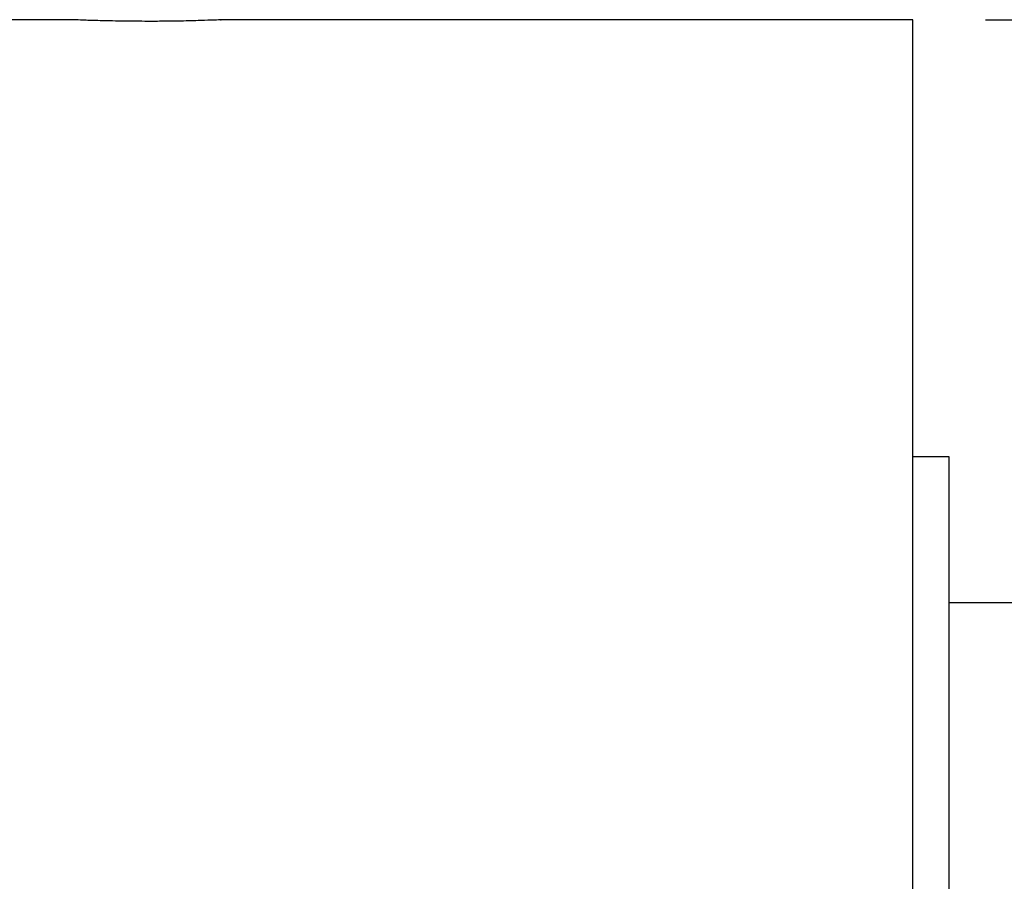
# Model space of a CAD drawing. Header units: millimetres. Extents: x -35 to 321, y -57 to 75.
# Tile 43 of 95: x 109 to 122, y 12 to 24. Entities that reach past the tile are written whole.
import ezdxf

# ---------------------------------------------------------------- set-up
doc = ezdxf.new("R2010")
doc.units = ezdxf.units.MM
doc.layers.add('DIM', color=4, linetype='Continuous')
doc.layers.add('OUT', color=3, linetype='Continuous')
doc.styles.add('DIM-7', font='SIMPLEX.shx', dxfattribs={"width": 0.7, "bigfont": 'chineset.shx'})
doc.dimstyles.new('CNS', dxfattribs={"dimtxt": 3.5, "dimasz": 2.5, "dimexe": 1, "dimexo": 1.5, "dimgap": 0.09, "dimtad": 0, "dimdsep": 46, "dimtxsty": 'DIM-7', "dimcen": 0.09, "dimclrd": 1, "dimclre": 1, "dimclrt": 4, "dimadec": 0, "dimazin": 0, "dimtfac": 1, "dimtix": 1, "dimtmove": 2, "dimatfit": 3, "dimfxl": 1, "dimtvp": 0.971429, "dimtolj": 1, "dimarcsym": 0})

# ---------------------------------------------------------------- blocks, each defined once
blk = doc.blocks.new('*D8')
at = {"layer": 'DEFPOINTS', "color": 0}
for p in [(120.5, 24.002), (159.254, 24.002), (120.5, -23.998)]:
    blk.add_point(p, dxfattribs=at)
at = {"layer": 'DIM', "color": 0, "lineweight": -2}
for p, q in [((122, 24.002), (160.254, 24.002)), ((159.254, -21.498), (159.254, 21.502)), ((122, -23.998), (160.254, -23.998))]:
    blk.add_line(p, q, dxfattribs=at)
at = {"layer": 'DIM', "color": 0}
for points in [[(158.838, 21.502), (159.671, 21.502), (159.254, 24.002)], [(158.838, -21.498), (159.671, -21.498), (159.254, -23.998)]]:
    blk.add_solid(points, dxfattribs=at)
at = {"layer": 'DIM', "color": 0, "insert": (154.494, 0.002), "char_height": 3.5, "attachment_point": 5, "rotation": 90, "style": 'DIM-7'}
blk.add_mtext('\\A1;%%C48{\\H2.100000;\\S-0.009^ -0.025;}', dxfattribs=at)

msp = doc.modelspace()

# ---------------------------------------------------------------- linework, layer by layer
at = {"layer": 'OUT', "color": 7, "linetype": 'Continuous'}
for p, q in [((109.513, 24), (106, 24)), ((121, 24), (111.498, 24)), ((121, 0), (121, 24)), ((121.5, 18), (121, 18)), ((121.5, 0), (121.5, 18)), ((135, 15.996), (121.5, 15.996))]:
    msp.add_line(p, q, dxfattribs=at)
for points, knots in [([(110.5, 23.979), (110.388, 23.98), (110.163, 23.981), (109.863, 23.987), (109.639, 23.994), (109.512, 24), (109.513, 23.999), (109.513, 23.999)], [0, 0, 0, 0, 0.214711, 0.429418, 0.644241, 0.859141, 1, 1, 1, 1]), ([(111.498, 24), (111.499, 24), (111.518, 24.001), (111.45, 23.998), (111.292, 23.992), (111.032, 23.984), (110.754, 23.98), (110.571, 23.979), (110.5, 23.979)], [0, 0, 0, 0, 0.00609, 0.220587, 0.435085, 0.649745, 0.864475, 1, 1, 1, 1])]:
    msp.add_open_spline(points, degree=3, knots=knots, dxfattribs=at)

# ---------------------------------------------------------------- dimensions: what is measured, and where the dimension line sits
at = {"layer": 'DIM', "color": 7}
dim = msp.add_linear_dim(base=(159.254, 24.002), p1=(120.5, -23.998), p2=(120.5, 24.002), angle=90, text='%%C<>', dimstyle='CNS', override={"dimclrd": 0, "dimclre": 0, "dimclrt": 0, "dimtol": 1, "dimtp": -0.009, "dimtm": 0.025, "dimtfac": 0.6, "dimtdec": 3, "dimtmove": 0}, dxfattribs=at)
dim.commit()
dim.dimension.update_dxf_attribs({"geometry": '*D8', "text_midpoint": (154.494, 0.002)})

doc.saveas('drawing.dxf')
